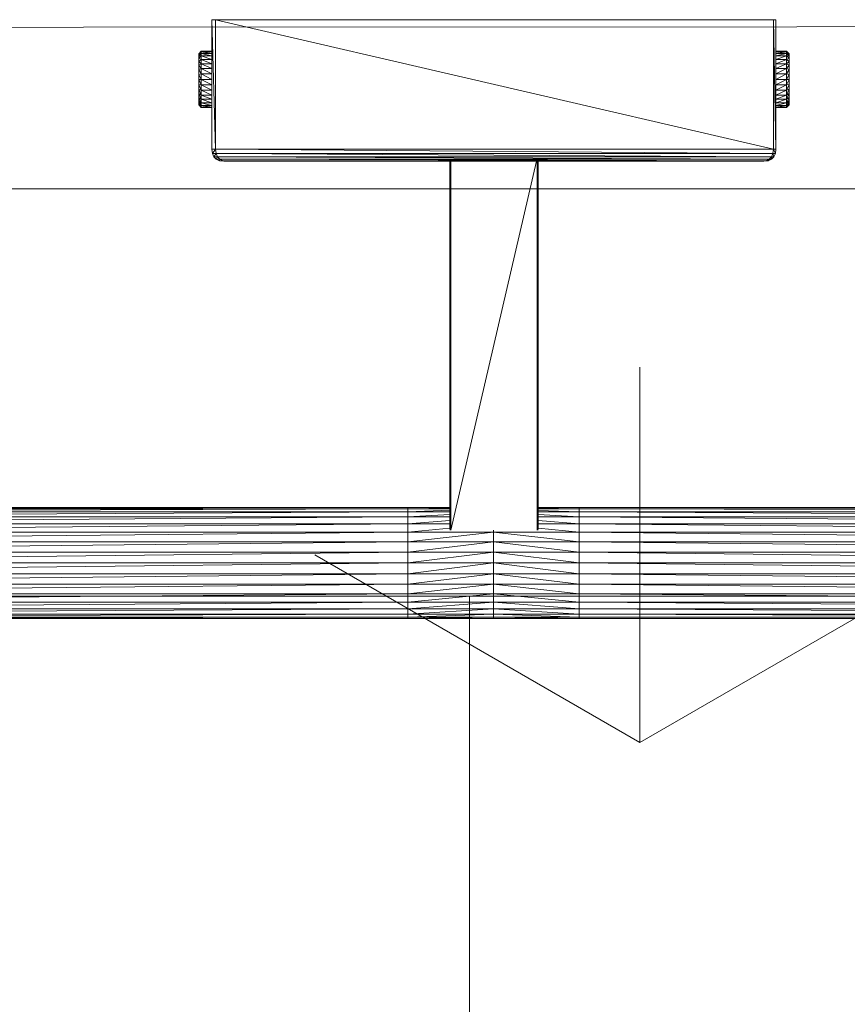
# Model space of a CAD drawing. Header units: millimetres. Extents: x -2532 to 181134, y -4151 to 53885.
# Tile 69 of 220: x 9157 to 9348, y 17780 to 18007. Entities that reach past the tile are written whole.
import ezdxf

# ---------------------------------------------------------------- set-up
doc = ezdxf.new("R2010")
doc.units = ezdxf.units.MM
doc.header["$MEASUREMENT"] = 0
for name, color, linetype, lineweight in [('AR - Mööbel_Pen_No__4', 8, 'Continuous', 13), ('New_SA - ripplaed_Pen_No__207', 5, 'Continuous', 9), ('SA - tähistused - valgustus_Pen_No__105', 30, 'Continuous', 5), ('SA - valgustid_Pen_No__203', 30, 'Continuous', 15)]:
    doc.layers.add(name, color=color, linetype=linetype, lineweight=lineweight)
for name, color, linetype in [('New_SA - ripplaed', 7, 'Continuous'), ('SA - tähistused - valgustus', 7, 'Continuous'), ('SA - valgustid', 7, 'Continuous')]:
    doc.layers.add(name, color=color, linetype=linetype)
doc.styles.add('GENERATED_STYLE_3', font='txt')
doc.dimstyles.new('GENERATED_STYLE__2', dxfattribs={"dimtxt": 150, "dimasz": 76, "dimexe": 0.18, "dimexo": 0.0625, "dimgap": 0.09, "dimtad": 1, "dimtih": 1, "dimtoh": 1, "dimdec": 0, "dimzin": 0, "dimdsep": 46, "dimtxsty": 'GENERATED_STYLE_3', "dimblk": 'ARROWHEAD_2', "dimblk1": 'ARROWHEAD_2', "dimblk2": 'ARROWHEAD_2', "dimcen": 0.09, "dimse1": 1, "dimse2": 1, "dimclrd": 256, "dimclre": 256, "dimclrt": 256, "dimadec": 0, "dimazin": 0, "dimtfac": 1, "dimtdec": 4, "dimtmove": 0, "dimatfit": 3, "dimfxl": 0, "dimtolj": 1, "dimtzin": 0, "dimarcsym": 0})
pattern_1 = [(90, (0, 0), (-600, 0), [86.603, -259.808]), (90, (300, 173.2), (-600, 0), [86.603, -259.808]), (30, (0, 0), (-300, 519.615), [86.603, -259.808]), (30, (0, 346.4), (-300, 519.615), [86.603, -259.808]), (150, (0, 0), (300, 519.615), [86.603, -259.808]), (150, (0, 346.4), (300, 519.615), [86.603, -259.808])]

# ---------------------------------------------------------------- blocks, each defined once
blk = doc.blocks.new('Slab_194_1', base_point=(8842, 17968.32))
at = {"layer": 'New_SA - ripplaed_Pen_No__207', "linetype": 'Continuous'}
h = blk.add_hatch(dxfattribs=at)
h.set_pattern_fill('Grass_0001', color=256, style=0, pattern_type=2)
h.set_pattern_definition(pattern_1)
h.paths.add_polyline_path([(8842, 17968.32), (9995.5, 17968.32), (9995.5, 18005.98), (8842.5, 18005.48)])
at = {"layer": 'New_SA - ripplaed_Pen_No__207', "linetype": 'Continuous', "flags": 128}
blk.add_lwpolyline([(8842, 17968.32), (9995.5, 17968.32), (9995.5, 18005.98), (8842.5, 18005.48)], close=True, dxfattribs=at)
blk = doc.blocks.new('Slab_198_1', base_point=(8818.06, 16168.32))
at = {"layer": 'New_SA - ripplaed_Pen_No__207', "linetype": 'Continuous'}
h = blk.add_hatch(dxfattribs=at)
h.set_pattern_fill('Grass_0001', color=256, style=0, pattern_type=2)
h.set_pattern_definition(pattern_1)
h.paths.add_polyline_path([(8818.06, 16168.32), (9995.5, 16168.32), (9995.5, 17968.32), (8842, 17968.32)])
at = {"layer": 'New_SA - ripplaed_Pen_No__207', "linetype": 'Continuous', "flags": 128}
blk.add_lwpolyline([(8818.06, 16168.32), (9995.5, 16168.32), (9995.5, 17968.32), (8842, 17968.32)], close=True, dxfattribs=at)
blk = doc.blocks.new('DP7219lamp')
at = {"layer": 'SA - valgustid_Pen_No__203', "linetype": 'Continuous'}
for p, q in [((-30.18, 19.97), (-30.18, 242.8)), ((-30.18, 242.8), (-29.93, 19.97)), ((-29.93, 19.97), (-29.93, 242.8)), ((-29.93, 242.8), (-29.2, 19.97)), ((-29.2, 19.97), (-29.2, 242.8)), ((-29.2, 242.8), (-28.02, 19.97)), ((-28.02, 19.97), (-28.02, 242.8)), ((-28.02, 242.8), (-26.44, 19.97)), ((-26.44, 19.97), (-26.44, 242.8)), ((-26.44, 242.8), (-24.5, 19.97)), ((-24.5, 19.97), (-24.5, 242.8)), ((-24.5, 242.8), (-22.29, 19.97)), ((-22.29, 19.97), (-22.29, 242.8)), ((-22.29, 242.8), (-19.9, 19.97)), ((-19.9, 19.97), (-19.9, 242.8)), ((-19.9, 242.8), (-17.4, 19.97)), ((-17.4, 242.8), (-14.91, 19.97)), ((-17.4, 242.8), (-17.4, 19.97)), ((-14.91, 19.97), (-14.91, 242.8)), ((-14.91, 242.8), (-12.51, 19.97)), ((-12.51, 19.97), (-12.51, 242.8)), ((-12.51, 242.8), (-10.31, 19.97)), ((-10.31, 19.97), (-10.31, 242.8)), ((-10.31, 242.8), (-8.37, 19.97)), ((-8.37, 19.97), (-8.37, 242.8)), ((-8.37, 242.8), (-6.78, 19.97)), ((-6.78, 19.97), (-6.78, 242.8)), ((-6.78, 242.8), (-5.6, 19.97)), ((-5.6, 19.97), (-5.6, 242.8)), ((-5.6, 242.8), (-4.87, 19.97)), ((-4.87, 19.97), (-4.87, 242.8)), ((-4.87, 242.8), (-4.63, 19.97)), ((-4.63, 19.97), (-4.63, 242.8)), ((87.73, 67.63), (88.34, 68.23)), ((88.45, 68.23), (87.73, 67.63)), ((87.85, 67.63), (88.45, 68.23)), ((88.78, 68.23), (87.85, 67.63)), ((88.22, 67.63), (88.78, 68.23)), ((89.33, 68.23), (88.22, 67.63)), ((88.34, 68.23), (88.45, 68.23)), ((88.45, 68.23), (88.78, 68.23)), ((88.78, 68.23), (89.33, 68.23)), ((88.82, 67.63), (89.33, 68.23)), ((90.06, 68.23), (88.82, 67.63)), ((89.33, 68.23), (90.06, 68.23)), ((89.63, 67.63), (90.06, 68.23)), ((90.95, 68.23), (89.63, 67.63)), ((90.06, 68.23), (90.95, 68.23)), ((90.62, 67.63), (90.95, 68.23)), ((91.97, 68.23), (90.62, 67.63)), ((90.95, 68.23), (91.97, 68.23)), ((91.74, 67.63), (91.97, 68.23)), ((93.08, 68.23), (91.74, 67.63)), ((91.97, 68.23), (93.08, 68.23)), ((92.96, 67.63), (93.08, 68.23)), ((94.23, 68.23), (92.96, 67.63)), ((93.08, 68.23), (94.23, 68.23)), ((94.23, 68.23), (95.37, 68.23)), ((95.37, 68.23), (94.23, 67.63)), ((94.23, 68.23), (94.23, 67.63)), ((95.37, 68.23), (96.48, 68.23)), ((95.49, 67.63), (95.37, 68.23)), ((96.48, 68.23), (95.49, 67.63)), ((96.48, 68.23), (97.5, 68.23)), ((96.71, 67.63), (96.48, 68.23)), ((97.5, 68.23), (96.71, 67.63)), ((97.5, 68.23), (98.39, 68.23)), ((97.84, 67.63), (97.5, 68.23)), ((98.39, 68.23), (97.84, 67.63)), ((98.39, 68.23), (99.12, 68.23)), ((98.82, 67.63), (98.39, 68.23)), ((99.12, 68.23), (98.82, 67.63)), ((99.12, 68.23), (99.67, 68.23)), ((99.63, 67.63), (99.12, 68.23)), ((99.67, 68.23), (99.63, 67.63)), ((99.67, 68.23), (100, 68.23)), ((100.23, 67.63), (99.67, 68.23)), ((100, 68.23), (100.12, 68.23)), ((100.6, 67.63), (100, 68.23)), ((100, 68.23), (100.23, 67.63)), ((100.72, 67.63), (100.12, 68.23)), ((100.12, 68.23), (100.6, 67.63)), ((87.73, 65.16), (87.73, 67.63)), ((87.85, 67.63), (87.73, 65.16)), ((87.85, 67.63), (87.73, 67.63)), ((87.85, 65.16), (87.85, 67.63)), ((88.22, 67.63), (87.85, 65.16)), ((88.22, 67.63), (87.85, 67.63)), ((88.22, 65.16), (88.22, 67.63)), ((88.82, 67.63), (88.22, 65.16)), ((88.82, 67.63), (88.22, 67.63)), ((88.82, 65.16), (88.82, 67.63)), ((89.63, 67.63), (88.82, 65.16)), ((89.63, 67.63), (88.82, 67.63)), ((89.63, 65.16), (89.63, 67.63)), ((90.62, 67.63), (89.63, 65.16)), ((90.62, 67.63), (89.63, 67.63)), ((90.62, 65.16), (90.62, 67.63)), ((91.74, 67.63), (90.62, 65.16)), ((91.74, 67.63), (90.62, 67.63)), ((91.74, 65.16), (91.74, 67.63)), ((92.96, 67.63), (91.74, 65.16)), ((92.96, 67.63), (91.74, 67.63)), ((92.96, 65.16), (92.96, 67.63)), ((94.23, 67.63), (92.96, 65.16)), ((94.23, 67.63), (92.96, 67.63)), ((95.49, 67.63), (94.23, 65.16)), ((95.49, 67.63), (94.23, 67.63)), ((94.23, 67.63), (94.23, 65.16)), ((95.49, 65.16), (95.49, 67.63)), ((96.71, 67.63), (95.49, 65.16)), ((96.71, 67.63), (95.49, 67.63)), ((96.71, 65.16), (96.71, 67.63)), ((97.84, 67.63), (96.71, 65.16)), ((97.84, 67.63), (96.71, 67.63)), ((97.84, 65.16), (97.84, 67.63)), ((98.82, 67.63), (97.84, 65.16)), ((98.82, 67.63), (97.84, 67.63)), ((98.82, 65.16), (98.82, 67.63)), ((99.63, 67.63), (98.82, 65.16)), ((99.63, 67.63), (98.82, 67.63)), ((99.63, 65.16), (99.63, 67.63)), ((100.23, 67.63), (99.63, 65.16)), ((100.23, 67.63), (99.63, 67.63)), ((100.23, 65.16), (100.23, 67.63)), ((100.6, 67.63), (100.23, 65.16)), ((100.6, 67.63), (100.23, 67.63)), ((100.6, 65.16), (100.6, 67.63)), ((100.72, 67.63), (100.6, 65.16)), ((100.72, 67.63), (100.6, 67.63)), ((100.72, 65.16), (100.72, 67.63)), ((75.79, 64.17), (75.46, 63.41)), ((76.34, 64.72), (75.79, 64.17)), ((75.79, 64.17), (76.34, 63.9)), ((75.79, 64.17), (75.79, 63.36)), ((75.79, 63.36), (76.34, 63.9)), ((75.79, -63.45), (76.34, 63.9)), ((77.1, 65.05), (76.34, 64.72)), ((76.34, 64.72), (77.1, 64.22)), ((76.34, 64.72), (76.34, 63.9)), ((76.34, 63.9), (77.1, 64.22)), ((76.34, -64), (77.1, 64.22)), ((76.34, -64), (76.34, 63.9)), ((78.09, 65.16), (77.1, 65.05)), ((77.1, 65.05), (78.09, 64.33)), ((77.1, 65.05), (77.1, 64.22)), ((77.1, 64.22), (78.09, 64.33)), ((77.1, -64.32), (78.09, 64.33)), ((77.1, -64.32), (77.1, 64.22)), ((108, 65.16), (78.09, 64.33)), ((108, 65.16), (78.09, 65.16)), ((78.09, 65.16), (78.09, 64.33)), ((78.09, 64.33), (108, 64.33)), ((108, 64.33), (78.09, -64.43)), ((78.09, 64.33), (78.09, -64.43)), ((108, 64.33), (108, 65.16)), ((108, -64.43), (108, 64.33)), ((75.35, 62.42), (75.46, 63.41)), ((75.35, 62.42), (75.46, 62.6)), ((75.35, 61.63), (75.46, 62.6)), ((75.35, -61.72), (75.46, 62.6)), ((75.35, 62.42), (75.35, 61.63)), ((75.35, 61.63), (75.35, -61.72)), ((75.46, 63.41), (75.79, 63.36)), ((75.46, 63.41), (75.46, 62.6)), ((75.46, 62.6), (75.79, 63.36)), ((75.46, -62.69), (75.79, 63.36)), ((75.46, -62.69), (75.46, 62.6)), ((75.79, -63.45), (75.79, 63.36)), ((-30.18, 19.97), (-29.93, 19.97)), ((-30.18, 0.19), (-30.18, 19.97)), ((-30.18, 19.97), (-29.93, 0.19)), ((-29.93, 19.97), (-29.2, 19.97)), ((-29.93, 0.19), (-29.93, 19.97)), ((-29.93, 19.97), (-29.2, 0.19)), ((-29.2, 19.97), (-28.02, 19.97)), ((-29.2, 0.19), (-29.2, 19.97)), ((-29.2, 19.97), (-28.02, 0.19)), ((-28.02, 19.97), (-26.44, 19.97)), ((-28.02, 0.19), (-28.02, 19.97)), ((-28.02, 19.97), (-26.44, 0.19)), ((-26.44, 19.97), (-24.5, 19.97)), ((-26.44, 0.19), (-26.44, 19.97)), ((-26.44, 19.97), (-24.5, 0.19)), ((-24.5, 19.97), (-22.29, 19.97)), ((-24.5, 0.19), (-24.5, 19.97)), ((-24.5, 19.97), (-22.29, 0.19)), ((-22.29, 19.97), (-19.9, 19.97)), ((-22.29, 0.19), (-22.29, 19.97)), ((-22.29, 19.97), (-19.9, 0.19)), ((-19.9, 19.97), (-17.4, 19.97)), ((-19.9, 0.19), (-19.9, 19.97)), ((-19.9, 19.97), (-17.4, 0.19)), ((-17.4, 19.97), (-14.91, 19.97)), ((-17.4, 19.97), (-14.91, 0.19)), ((-17.4, 19.97), (-17.4, 0.19)), ((-14.91, 19.97), (-12.51, 19.97)), ((-14.91, 0.19), (-14.91, 19.97)), ((-14.91, 19.97), (-12.51, 0.19)), ((-12.51, 19.97), (-10.31, 19.97)), ((-12.51, 0.19), (-12.51, 19.97)), ((-12.51, 19.97), (-10.31, 0.19)), ((-10.31, 19.97), (-8.37, 19.97)), ((-10.31, 0.19), (-10.31, 19.97)), ((-10.31, 19.97), (-9.36, 10.26)), ((-8.37, 19.97), (-6.78, 19.97)), ((-8.37, 10.26), (-8.37, 19.97)), ((-8.37, 19.97), (-7.59, 10.26)), ((-6.78, 19.97), (-5.6, 19.97)), ((-6.78, 10.26), (-6.78, 19.97)), ((-6.78, 19.97), (-6.2, 10.26)), ((-5.6, 19.97), (-4.87, 19.97)), ((-5.6, 10.26), (-5.6, 19.97)), ((-5.6, 19.97), (-5.24, 10.26)), ((-4.87, 19.97), (-4.63, 19.97)), ((-4.87, 10.26), (-4.87, 19.97)), ((-4.87, 19.97), (-4.75, 10.26)), ((-4.63, 10.26), (-4.63, 19.97)), ((75.35, 10.05), (-9.85, 10.05)), ((75.35, -9.74), (-9.85, 10.03)), ((-9.79, 10.21), (75.35, 10.21)), ((-9.79, 10.21), (75.35, 10.05)), ((-9.59, 10.26), (75.35, 10.26)), ((-9.59, 10.26), (75.35, 10.21)), ((-30.18, 0.19), (-29.93, 0.19)), ((-30.18, 0.19), (-30.18, -19.59)), ((-30.18, -19.59), (-29.93, 0.19)), ((-29.93, 0.19), (-29.2, 0.19)), ((-29.93, 0.19), (-29.93, -19.59)), ((-29.93, -19.59), (-29.2, 0.19)), ((-29.2, 0.19), (-28.02, 0.19)), ((-29.2, 0.19), (-29.2, -19.59)), ((-29.2, -19.59), (-28.02, 0.19)), ((-28.02, 0.19), (-26.44, 0.19)), ((-28.02, 0.19), (-28.02, -19.59)), ((-28.02, -19.59), (-26.44, 0.19)), ((-26.44, 0.19), (-24.5, 0.19)), ((-26.44, 0.19), (-26.44, -19.59)), ((-26.44, -19.59), (-24.5, 0.19)), ((-24.5, 0.19), (-22.29, 0.19)), ((-24.5, 0.19), (-24.5, -19.59)), ((-24.5, -19.59), (-22.29, 0.19)), ((-22.29, 0.19), (-19.9, 0.19)), ((-22.29, 0.19), (-22.29, -19.59)), ((-22.29, -19.59), (-19.9, 0.19)), ((-19.9, 0.19), (-17.4, 0.19)), ((-19.9, 0.19), (-19.9, -19.59)), ((-19.9, -19.59), (-17.4, 0.19)), ((-17.4, 0.19), (-14.91, 0.19)), ((-17.4, 0.19), (-17.4, -19.59)), ((-17.4, -19.59), (-14.91, 0.19)), ((-14.91, 0.19), (-12.51, 0.19)), ((-14.91, -19.59), (-14.91, 0.19)), ((-14.91, -19.59), (-12.51, 0.19)), ((-12.51, 0.19), (-10.31, 0.19)), ((-12.51, -19.59), (-12.51, 0.19)), ((-12.51, -19.59), (-10.31, 0.19)), ((-10.31, 0.19), (-9.85, 0.19)), ((-10.31, -19.59), (-10.31, 0.19)), ((-10.31, -19.59), (-9.38, -10.1)), ((-9.85, -9.89), (75.35, -9.89)), ((-9.85, -9.89), (75.35, -10.04)), ((-9.79, -10.04), (75.35, -10.04)), ((-9.79, -10.04), (75.35, -10.1)), ((75.35, -10.1), (-9.59, -10.1)), ((-8.37, -19.59), (-8.37, -10.1)), ((-8.37, -19.59), (-7.61, -10.1)), ((-6.78, -19.59), (-6.78, -10.1)), ((-6.78, -19.59), (-6.21, -10.1)), ((-5.6, -19.59), (-5.6, -10.1)), ((-5.6, -19.59), (-5.25, -10.1)), ((-4.87, -19.59), (-4.87, -10.1)), ((-4.87, -19.59), (-4.75, -10.1)), ((-4.63, -19.59), (-4.63, -10.1)), ((-30.18, -243.03), (-30.18, -19.59)), ((-29.93, -19.59), (-30.18, -19.59)), ((-30.18, -243.03), (-29.93, -19.59)), ((-29.93, -243.03), (-29.93, -19.59)), ((-29.2, -19.59), (-29.93, -19.59)), ((-29.93, -243.03), (-29.2, -19.59)), ((-29.2, -243.03), (-29.2, -19.59)), ((-28.02, -19.59), (-29.2, -19.59)), ((-29.2, -243.03), (-28.02, -19.59)), ((-28.02, -243.03), (-28.02, -19.59)), ((-26.44, -19.59), (-28.02, -19.59)), ((-28.02, -243.03), (-26.44, -19.59)), ((-26.44, -243.03), (-26.44, -19.59)), ((-24.5, -19.59), (-26.44, -19.59)), ((-26.44, -243.03), (-24.5, -19.59)), ((-24.5, -243.03), (-24.5, -19.59)), ((-22.29, -19.59), (-24.5, -19.59)), ((-24.5, -243.03), (-22.29, -19.59)), ((-22.29, -243.03), (-22.29, -19.59)), ((-19.9, -19.59), (-22.29, -19.59)), ((-22.29, -243.03), (-19.9, -19.59)), ((-19.9, -243.03), (-19.9, -19.59)), ((-17.4, -19.59), (-19.9, -19.59)), ((-19.9, -243.03), (-17.4, -19.59)), ((-14.91, -19.59), (-17.4, -19.59)), ((-17.4, -19.59), (-17.4, -243.03)), ((-17.4, -243.03), (-14.91, -19.59)), ((-14.91, -243.03), (-14.91, -19.59)), ((-12.51, -19.59), (-14.91, -19.59)), ((-14.91, -243.03), (-12.51, -19.59)), ((-12.51, -243.03), (-12.51, -19.59)), ((-10.31, -19.59), (-12.51, -19.59)), ((-12.51, -243.03), (-10.31, -19.59)), ((-10.31, -243.03), (-10.31, -19.59)), ((-8.37, -19.59), (-10.31, -19.59)), ((-10.31, -243.03), (-8.37, -19.59)), ((-8.37, -243.03), (-8.37, -19.59)), ((-6.78, -19.59), (-8.37, -19.59)), ((-8.37, -243.03), (-6.78, -19.59)), ((-6.78, -243.03), (-6.78, -19.59)), ((-5.6, -19.59), (-6.78, -19.59)), ((-6.78, -243.03), (-5.6, -19.59)), ((-5.6, -243.03), (-5.6, -19.59)), ((-4.87, -19.59), (-5.6, -19.59)), ((-5.6, -243.03), (-4.87, -19.59)), ((-4.87, -243.03), (-4.87, -19.59)), ((-4.63, -19.59), (-4.87, -19.59)), ((-4.87, -243.03), (-4.63, -19.59)), ((-4.63, -243.03), (-4.63, -19.59)), ((75.46, -62.69), (75.35, -61.72)), ((75.35, -61.72), (75.35, -62.26)), ((75.35, -62.26), (75.46, -63.25)), ((75.46, -62.69), (75.35, -62.26)), ((75.46, -63.25), (75.46, -62.69)), ((75.79, -63.45), (75.46, -62.69)), ((75.46, -63.25), (75.79, -64.01)), ((75.79, -63.45), (75.46, -63.25)), ((75.79, -64.01), (75.79, -63.45)), ((76.34, -64), (75.79, -63.45)), ((76.34, -64), (75.79, -64.01)), ((75.79, -64.01), (76.34, -64.56)), ((76.34, -64.56), (76.34, -64)), ((77.1, -64.32), (76.34, -64)), ((77.1, -64.32), (76.34, -64.56)), ((76.34, -64.56), (77.1, -64.89)), ((77.1, -64.89), (77.1, -64.32)), ((78.09, -64.43), (77.1, -64.32)), ((78.09, -64.43), (77.1, -64.89)), ((77.1, -64.89), (78.09, -64.99)), ((78.09, -64.43), (108, -64.43)), ((108, -64.43), (78.09, -64.99)), ((78.09, -64.43), (78.09, -64.99)), ((78.09, -64.99), (108, -64.99)), ((87.73, -67.47), (87.73, -64.99)), ((87.85, -67.47), (87.73, -64.99)), ((87.85, -67.47), (87.85, -64.99)), ((88.22, -67.47), (87.85, -64.99)), ((88.22, -67.47), (88.22, -64.99)), ((88.82, -67.47), (88.22, -64.99)), ((88.82, -67.47), (88.82, -64.99)), ((89.63, -67.47), (88.82, -64.99)), ((89.63, -67.47), (89.63, -64.99)), ((90.62, -67.47), (89.63, -64.99)), ((90.62, -67.47), (90.62, -64.99)), ((91.74, -67.47), (90.62, -64.99)), ((91.74, -67.47), (91.74, -64.99)), ((92.96, -67.47), (91.74, -64.99)), ((92.96, -67.47), (92.96, -64.99)), ((94.23, -67.47), (92.96, -64.99)), ((94.23, -64.99), (94.23, -67.47)), ((95.49, -67.47), (94.23, -64.99)), ((95.49, -67.47), (95.49, -64.99)), ((96.71, -67.47), (95.49, -64.99)), ((96.71, -67.47), (96.71, -64.99)), ((97.84, -67.47), (96.71, -64.99)), ((97.84, -67.47), (97.84, -64.99)), ((98.82, -67.47), (97.84, -64.99)), ((98.82, -67.47), (98.82, -64.99)), ((99.63, -67.47), (98.82, -64.99)), ((99.63, -67.47), (99.63, -64.99)), ((100.23, -67.47), (99.63, -64.99)), ((100.23, -67.47), (100.23, -64.99)), ((100.6, -67.47), (100.23, -64.99)), ((100.6, -67.47), (100.6, -64.99)), ((100.72, -67.47), (100.6, -64.99)), ((100.72, -67.47), (100.72, -64.99)), ((108, -64.99), (108, -64.43)), ((87.73, -67.47), (87.85, -67.47)), ((88.34, -68.07), (87.73, -67.47)), ((88.45, -68.07), (87.73, -67.47)), ((87.85, -67.47), (88.22, -67.47)), ((88.45, -68.07), (87.85, -67.47)), ((88.78, -68.07), (87.85, -67.47)), ((88.22, -67.47), (88.82, -67.47)), ((88.78, -68.07), (88.22, -67.47)), ((89.33, -68.07), (88.22, -67.47)), ((88.45, -68.07), (88.34, -68.07)), ((88.78, -68.07), (88.45, -68.07)), ((89.33, -68.07), (88.78, -68.07)), ((88.82, -67.47), (89.63, -67.47)), ((89.33, -68.07), (88.82, -67.47)), ((90.06, -68.07), (88.82, -67.47)), ((90.06, -68.07), (89.33, -68.07)), ((89.63, -67.47), (90.62, -67.47)), ((90.06, -68.07), (89.63, -67.47)), ((90.95, -68.07), (89.63, -67.47)), ((90.95, -68.07), (90.06, -68.07)), ((90.62, -67.47), (91.74, -67.47)), ((90.95, -68.07), (90.62, -67.47)), ((91.97, -68.07), (90.62, -67.47)), ((91.97, -68.07), (90.95, -68.07)), ((91.74, -67.47), (92.96, -67.47)), ((91.97, -68.07), (91.74, -67.47)), ((93.08, -68.07), (91.74, -67.47)), ((93.08, -68.07), (91.97, -68.07)), ((92.96, -67.47), (94.23, -67.47)), ((93.08, -68.07), (92.96, -67.47)), ((94.23, -68.07), (92.96, -67.47)), ((94.23, -68.07), (93.08, -68.07)), ((94.23, -67.47), (95.49, -67.47)), ((94.23, -67.47), (94.23, -68.07)), ((95.37, -68.07), (94.23, -67.47)), ((95.37, -68.07), (94.23, -68.07)), ((95.37, -68.07), (95.49, -67.47)), ((96.48, -68.07), (95.37, -68.07)), ((95.49, -67.47), (96.71, -67.47)), ((96.48, -68.07), (95.49, -67.47)), ((96.48, -68.07), (96.71, -67.47)), ((97.5, -68.07), (96.48, -68.07)), ((96.71, -67.47), (97.84, -67.47)), ((97.5, -68.07), (96.71, -67.47)), ((97.5, -68.07), (97.84, -67.47)), ((98.39, -68.07), (97.5, -68.07)), ((97.84, -67.47), (98.82, -67.47)), ((98.39, -68.07), (97.84, -67.47)), ((98.39, -68.07), (98.82, -67.47)), ((99.12, -68.07), (98.39, -68.07)), ((98.82, -67.47), (99.63, -67.47)), ((99.12, -68.07), (98.82, -67.47)), ((99.12, -68.07), (99.63, -67.47)), ((99.67, -68.07), (99.12, -68.07)), ((99.63, -67.47), (100.23, -67.47)), ((99.67, -68.07), (99.63, -67.47)), ((99.67, -68.07), (100.23, -67.47)), ((100, -68.07), (99.67, -68.07)), ((100, -68.07), (100.23, -67.47)), ((100, -68.07), (100.6, -67.47)), ((100.12, -68.07), (100, -68.07)), ((100.12, -68.07), (100.6, -67.47)), ((100.12, -68.07), (100.72, -67.47)), ((100.23, -67.47), (100.6, -67.47)), ((100.6, -67.47), (100.72, -67.47))]:
    blk.add_line(p, q, dxfattribs=at)
blk = doc.blocks.new('Post-Box 02 22')
at = {"layer": 'AR - Mööbel_Pen_No__4', "linetype": 'Continuous'}
for p, q in [((475, 160), (-475, 160)), ((-158.33, 160), (-158.33, -160))]:
    blk.add_line(p, q, dxfattribs=at)
blk = doc.blocks.new('*D2171')
at = {"layer": 'SA - tähistused - valgustus_Pen_No__105', "linetype": 'Continuous'}
for p, q in [((8842.52, 17297.84), (8842.52, 17447.84)), ((9266.87, 17297.84), (9266.87, 17447.84)), ((8871.39, 17422.84), (8813.65, 17322.84)), ((9295.73, 17422.84), (9238, 17322.84)), ((8793.62, 17372.84), (8842.52, 17372.84)), ((8842.52, 17372.84), (9266.87, 17372.84))]:
    blk.add_line(p, q, dxfattribs=at)
at = {"layer": 'SA - tähistused - valgustus_Pen_No__105', "insert": (8883.95, 17402.84), "char_height": 150, "attachment_point": 7, "style": 'GENERATED_STYLE_3'}
blk.add_mtext('\\A1;{\\pql;\\fArial|b0|i0|c0|p34;424}', dxfattribs=at)
blk = doc.blocks.new('ARROWHEAD_2')
at = {"linetype": 'Continuous'}
for p, q in [((-0.3781, -0.655), (0.3781, 0.655)), ((0, 0), (-1, 0))]:
    blk.add_line(p, q, dxfattribs=at)
blk = doc.blocks.new('*D2172')
at = {"layer": 'SA - tähistused - valgustus_Pen_No__105', "linetype": 'Continuous'}
for p, q in [((9266.87, 17297.84), (9266.87, 17447.84)), ((11433.11, 17297.84), (11433.11, 17447.84)), ((9295.73, 17422.84), (9238, 17322.84)), ((11461.97, 17422.84), (11404.24, 17322.84)), ((9266.87, 17372.84), (11433.11, 17372.84))]:
    blk.add_line(p, q, dxfattribs=at)
at = {"layer": 'SA - tähistused - valgustus_Pen_No__105', "insert": (10093.53, 17402.84), "char_height": 150, "attachment_point": 7, "style": 'GENERATED_STYLE_3'}
blk.add_mtext('\\A1;{\\pql;\\fArial|b0|i0|c0|p34;2\xa0166}', dxfattribs=at)

msp = doc.modelspace()

# ---------------------------------------------------------------- block references
at = {"layer": 'AR - Mööbel_Pen_No__4', "linetype": 'Continuous', "zscale": 1000}
msp.add_blockref('Post-Box 02 22', (9419.44, 17714.27), dxfattribs=at)
at = {"layer": 'New_SA - ripplaed', "linetype": 'Continuous'}
for name, p in [('Slab_194_1', (8842, 17968.32)), ('Slab_198_1', (8818.06, 16168.32))]:
    msp.add_blockref(name, p, dxfattribs=at)
at = {"layer": 'SA - valgustid', "linetype": 'Continuous', "zscale": 1000, "rotation": 90}
msp.add_blockref('DP7219lamp', (9266.79, 17899.34), dxfattribs=at)

# ---------------------------------------------------------------- dimensions: what is measured, and where the dimension line sits
at = {"layer": 'SA - tähistused - valgustus', "linetype": 'Continuous'}
for base, p1, p2, picture, middle in [((9266.87, 17372.84), (8842.52, 18007.13), (9266.87, 17899.37), '*D2171', (9059.71, 17477.84)), ((11433.11, 17372.84), (9266.87, 17899.37), (11433.11, 17938.25), '*D2172', (10357.53, 17477.84))]:
    dim = msp.add_linear_dim(base=base, p1=p1, p2=p2, dimstyle='GENERATED_STYLE__2', dxfattribs=at)
    dim.commit()
    dim.dimension.update_dxf_attribs({"geometry": picture, "text_midpoint": middle, "dimtype": 160})

doc.saveas('drawing.dxf')
